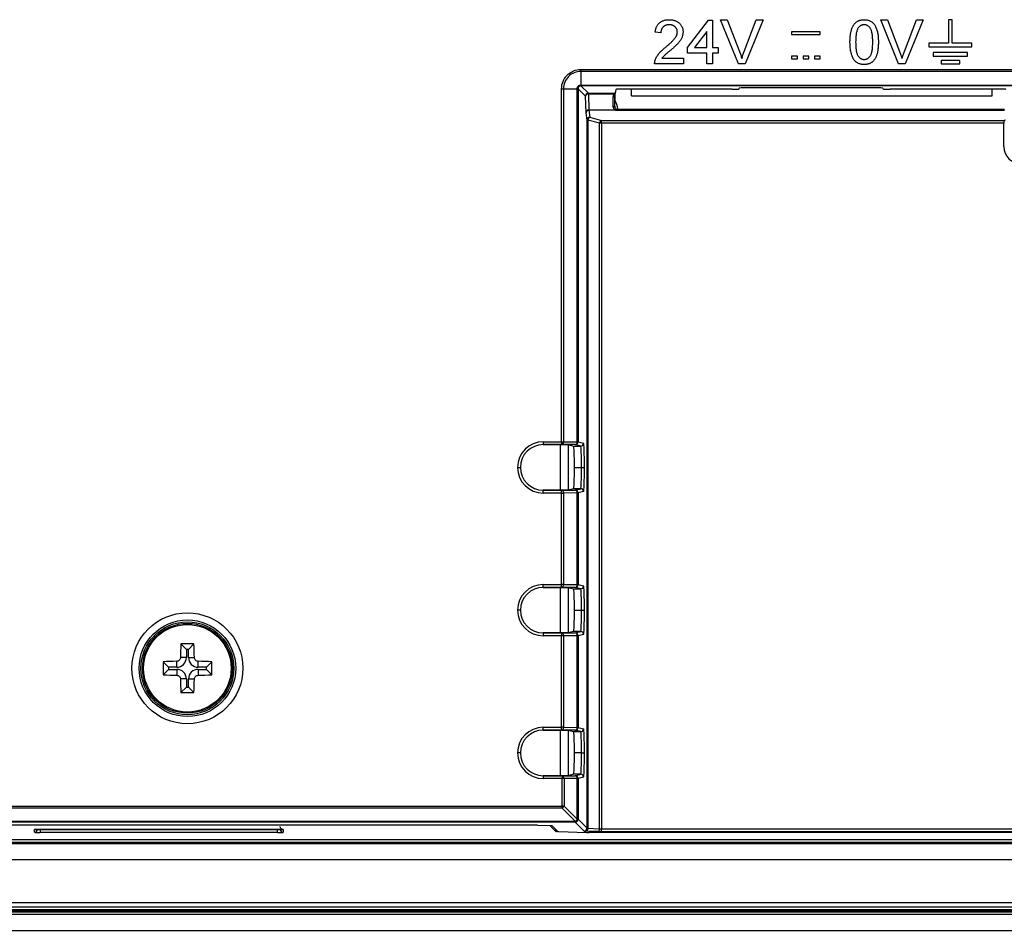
# Model space of a CAD drawing. Header units: millimetres. Extents: x 1316 to 1736, y 283 to 580.
# Tile 14 of 24: x 1613 to 1636, y 378 to 399. Entities that reach past the tile are written whole.
import ezdxf

# ---------------------------------------------------------------- set-up
doc = ezdxf.new("R2010")
doc.units = ezdxf.units.MM

msp = doc.modelspace()

# ---------------------------------------------------------------- linework, layer by layer
at = {"color": 7, "linetype": 'Continuous', "lineweight": 25}
for p, q in [((1628.892, 398.217), (1629.382, 398.853)), ((1629.382, 398.853), (1629.475, 398.853)), ((1629.475, 398.853), (1629.475, 398.217)), ((1630.078, 397.832), (1629.661, 398.866)), ((1629.661, 398.866), (1629.819, 398.866)), ((1629.819, 398.866), (1630.101, 398.125)), ((1630.213, 398.125), (1630.495, 398.866)), ((1630.653, 398.866), (1630.236, 397.832)), ((1630.495, 398.866), (1630.653, 398.866)), ((1633.814, 397.832), (1633.397, 398.866)), ((1633.397, 398.866), (1633.555, 398.866)), ((1633.555, 398.866), (1633.836, 398.125)), ((1633.949, 398.125), (1634.231, 398.866)), ((1634.389, 398.866), (1633.972, 397.832)), ((1634.231, 398.866), (1634.389, 398.866)), ((1634.982, 398.866), (1634.982, 398.316)), ((1635.066, 398.866), (1634.982, 398.866)), ((1635.066, 398.316), (1635.066, 398.866)), ((1628.269, 398.561), (1628.137, 398.574)), ((1629.343, 398.589), (1629.056, 398.217)), ((1629.343, 398.217), (1629.343, 398.589)), ((1631.987, 398.582), (1631.32, 398.582)), ((1631.32, 398.582), (1631.32, 398.516)), ((1631.987, 398.516), (1631.987, 398.582)), ((1631.32, 398.516), (1631.987, 398.516)), ((1634.982, 398.316), (1634.524, 398.316)), ((1634.524, 398.316), (1634.524, 398.232)), ((1635.524, 398.316), (1635.066, 398.316)), ((1635.524, 398.232), (1635.524, 398.316)), ((1628.892, 398.084), (1628.892, 398.217)), ((1629.343, 398.084), (1628.892, 398.084)), ((1629.056, 398.217), (1629.343, 398.217)), ((1629.343, 397.832), (1629.343, 398.084)), ((1629.475, 398.217), (1629.607, 398.217)), ((1629.607, 398.084), (1629.475, 398.084)), ((1629.475, 398.084), (1629.475, 397.832)), ((1629.607, 398.217), (1629.607, 398.084)), ((1634.524, 398.232), (1635.524, 398.232)), ((1635.424, 398.099), (1634.624, 398.099)), ((1634.624, 398.099), (1634.624, 398.016)), ((1635.424, 398.016), (1635.424, 398.099)), ((1628.294, 397.965), (1628.799, 397.965)), ((1628.799, 397.965), (1628.799, 397.832)), ((1631.454, 398.016), (1631.32, 398.016)), ((1631.32, 398.016), (1631.32, 397.949)), ((1631.32, 397.949), (1631.454, 397.949)), ((1631.454, 397.949), (1631.454, 398.016)), ((1631.72, 398.016), (1631.587, 398.016)), ((1631.587, 398.016), (1631.587, 397.949)), ((1631.587, 397.949), (1631.72, 397.949)), ((1631.72, 397.949), (1631.72, 398.016)), ((1631.854, 398.016), (1631.854, 397.949)), ((1631.987, 398.016), (1631.854, 398.016)), ((1631.854, 397.949), (1631.987, 397.949)), ((1631.987, 397.949), (1631.987, 398.016)), ((1634.624, 398.016), (1635.424, 398.016)), ((1635.241, 397.916), (1634.807, 397.916)), ((1634.807, 397.916), (1634.807, 397.832)), ((1635.241, 397.832), (1635.241, 397.916)), ((1626.403, 397.704), (1662.045, 397.704)), ((1626.403, 397.659), (1626.403, 397.341)), ((1662.045, 397.659), (1626.403, 397.659)), ((1628.799, 397.832), (1628.124, 397.832)), ((1629.475, 397.832), (1629.343, 397.832)), ((1630.236, 397.832), (1630.078, 397.832)), ((1633.972, 397.832), (1633.814, 397.832)), ((1634.807, 397.832), (1635.241, 397.832)), ((1625.953, 389.015), (1625.953, 397.254)), ((1625.998, 397.254), (1626.316, 397.254)), ((1625.998, 397.254), (1625.998, 389.015)), ((1626.316, 389.013), (1626.316, 397.254)), ((1626.337, 397.253), (1626.337, 397.254)), ((1626.337, 397.254), (1626.337, 389.013)), ((1626.51, 397.08), (1626.337, 397.253)), ((1626.403, 397.341), (1662.045, 397.341)), ((1626.403, 397.32), (1626.404, 397.32)), ((1662.045, 397.32), (1626.403, 397.32)), ((1626.404, 397.32), (1626.577, 397.147)), ((1627.222, 397.238), (1627.199, 397.146)), ((1629.925, 397.244), (1627.388, 397.244)), ((1627.584, 397.092), (1627.584, 397.244)), ((1630.096, 397.268), (1630.091, 397.25)), ((1633.282, 397.274), (1630.263, 397.274)), ((1633.453, 397.25), (1633.449, 397.268)), ((1636.156, 397.244), (1633.62, 397.244)), ((1635.997, 397.092), (1635.997, 397.244)), ((1626.524, 396.693), (1626.51, 397.08)), ((1626.577, 397.147), (1627.184, 397.147)), ((1626.577, 397.147), (1626.577, 397.127)), ((1626.577, 397.127), (1626.59, 396.759)), ((1627.177, 397.127), (1626.577, 397.127)), ((1627.157, 396.83), (1627.158, 397.061)), ((1627.191, 397.085), (1627.191, 396.853)), ((1627.195, 397.006), (1627.191, 397.008)), ((1627.196, 397.026), (1627.195, 397.006)), ((1627.198, 397.127), (1627.198, 397.124)), ((1627.584, 397.092), (1635.997, 397.092)), ((1626.546, 396.524), (1626.524, 396.693)), ((1626.591, 396.759), (1627.202, 396.759)), ((1626.591, 396.759), (1626.591, 396.75)), ((1626.591, 396.75), (1626.612, 396.589)), ((1627.202, 396.75), (1626.591, 396.75)), ((1627.202, 396.759), (1627.202, 396.75)), ((1627.256, 396.746), (1627.256, 396.778)), ((1627.256, 396.778), (1636.288, 396.778)), ((1636.288, 396.746), (1627.256, 396.746)), ((1626.546, 379.993), (1626.546, 396.524)), ((1626.565, 396.524), (1626.546, 396.524)), ((1626.565, 396.524), (1626.565, 379.99)), ((1626.838, 396.451), (1626.565, 396.524)), ((1626.612, 396.589), (1626.885, 396.516)), ((1626.885, 396.516), (1636.274, 396.516)), ((1626.885, 396.451), (1626.885, 396.516)), ((1636.274, 396.52), (1636.307, 396.529)), ((1636.274, 396.516), (1636.274, 396.52)), ((1626.838, 379.98), (1626.838, 396.451)), ((1626.885, 396.451), (1626.838, 396.451)), ((1636.273, 396.451), (1626.885, 396.451)), ((1626.885, 396.451), (1626.885, 379.979)), ((1636.273, 395.902), (1636.273, 396.451)), ((1625.525, 389.015), (1625.953, 389.015)), ((1625.525, 389.015), (1625.525, 388.949)), ((1625.953, 388.949), (1625.525, 388.949)), ((1625.525, 388.949), (1625.525, 388.948)), ((1625.525, 388.948), (1625.926, 388.948)), ((1625.926, 388.948), (1626.105, 388.946)), ((1625.926, 387.884), (1625.926, 388.948)), ((1625.953, 389.015), (1625.998, 389.015)), ((1625.953, 389.015), (1625.953, 388.949)), ((1626.27, 388.946), (1625.953, 388.949)), ((1625.998, 389.015), (1626.316, 389.013)), ((1626.105, 388.946), (1626.234, 388.914)), ((1626.105, 388.946), (1626.105, 387.885)), ((1626.234, 388.914), (1626.399, 388.914)), ((1626.399, 388.914), (1626.27, 388.946)), ((1626.316, 389.013), (1626.337, 389.013)), ((1626.337, 389.013), (1626.465, 388.981)), ((1624.925, 388.416), (1624.991, 388.416)), ((1624.992, 388.416), (1624.991, 388.416)), ((1626.253, 388.416), (1626.42, 388.416)), ((1625.525, 387.884), (1625.525, 387.883)), ((1625.926, 387.884), (1625.525, 387.884)), ((1625.525, 387.816), (1625.525, 387.883)), ((1625.525, 387.883), (1625.953, 387.883)), ((1625.953, 387.816), (1625.525, 387.816)), ((1626.105, 387.885), (1625.926, 387.884)), ((1625.953, 387.883), (1626.27, 387.886)), ((1625.953, 387.816), (1625.953, 387.883)), ((1625.953, 385.682), (1625.953, 387.816)), ((1625.953, 387.816), (1625.998, 387.816)), ((1626.316, 387.819), (1625.998, 387.816)), ((1625.998, 387.816), (1625.998, 385.682)), ((1626.234, 387.918), (1626.105, 387.885)), ((1626.399, 387.918), (1626.234, 387.918)), ((1626.27, 387.886), (1626.399, 387.918)), ((1626.316, 385.679), (1626.316, 387.819)), ((1626.316, 387.819), (1626.337, 387.819)), ((1626.465, 387.851), (1626.337, 387.819)), ((1626.337, 387.819), (1626.337, 385.679)), ((1625.525, 385.682), (1625.953, 385.682)), ((1625.525, 385.615), (1625.525, 385.682)), ((1625.998, 385.682), (1625.953, 385.682)), ((1625.953, 385.615), (1625.953, 385.682)), ((1625.998, 385.682), (1626.316, 385.679)), ((1626.316, 385.679), (1626.337, 385.679)), ((1626.337, 385.679), (1626.465, 385.647)), ((1625.953, 385.615), (1625.525, 385.615)), ((1625.525, 385.615), (1625.525, 385.614)), ((1625.525, 385.614), (1625.926, 385.614)), ((1625.926, 385.614), (1626.105, 385.613)), ((1625.926, 384.551), (1625.926, 385.614)), ((1626.27, 385.613), (1625.953, 385.615)), ((1626.105, 385.613), (1626.234, 385.581)), ((1626.105, 385.613), (1626.105, 384.552)), ((1626.234, 385.581), (1626.399, 385.581)), ((1626.399, 385.581), (1626.27, 385.613)), ((1624.991, 385.082), (1624.925, 385.083)), ((1624.992, 385.082), (1624.991, 385.082)), ((1626.253, 385.082), (1626.42, 385.082)), ((1625.525, 384.551), (1625.525, 384.55)), ((1625.926, 384.551), (1625.525, 384.551)), ((1625.525, 384.55), (1625.953, 384.55)), ((1625.525, 384.55), (1625.525, 384.483)), ((1626.105, 384.552), (1625.926, 384.551)), ((1625.953, 384.55), (1626.27, 384.552)), ((1625.953, 384.55), (1625.953, 384.483)), ((1626.234, 384.584), (1626.105, 384.552)), ((1626.399, 384.584), (1626.234, 384.584)), ((1626.27, 384.552), (1626.399, 384.584)), ((1626.465, 384.518), (1626.337, 384.486)), ((1617.199, 384.167), (1617.073, 384.293)), ((1617.249, 384.167), (1617.375, 384.293)), ((1625.953, 384.483), (1625.525, 384.483)), ((1625.953, 382.349), (1625.953, 384.483)), ((1625.998, 384.483), (1625.953, 384.483)), ((1626.316, 384.486), (1625.998, 384.483)), ((1625.998, 384.483), (1625.998, 382.349)), ((1626.316, 382.346), (1626.316, 384.486)), ((1626.316, 384.486), (1626.337, 384.486)), ((1626.337, 384.486), (1626.337, 382.346)), ((1617.199, 384.167), (1617.199, 383.976)), ((1617.249, 384.167), (1617.199, 384.167)), ((1617.249, 383.976), (1617.249, 384.167)), ((1616.782, 383.751), (1616.656, 383.877)), ((1616.974, 383.751), (1616.974, 383.888)), ((1617.199, 383.976), (1617.061, 383.976)), ((1617.249, 383.976), (1617.387, 383.976)), ((1617.474, 383.751), (1617.474, 383.888)), ((1617.666, 383.751), (1617.791, 383.877)), ((1616.782, 383.701), (1616.656, 383.575)), ((1616.974, 383.751), (1616.782, 383.751)), ((1616.782, 383.751), (1616.782, 383.701)), ((1616.782, 383.701), (1616.974, 383.701)), ((1616.974, 383.701), (1616.974, 383.563)), ((1617.666, 383.751), (1617.474, 383.751)), ((1617.474, 383.701), (1617.474, 383.563)), ((1617.474, 383.701), (1617.666, 383.701)), ((1617.666, 383.701), (1617.666, 383.751)), ((1617.666, 383.701), (1617.791, 383.575)), ((1617.199, 383.476), (1617.061, 383.476)), ((1617.199, 383.476), (1617.199, 383.284)), ((1617.249, 383.476), (1617.387, 383.476)), ((1617.249, 383.284), (1617.249, 383.476)), ((1617.199, 383.284), (1617.073, 383.158)), ((1617.199, 383.284), (1617.249, 383.284)), ((1617.249, 383.284), (1617.375, 383.158)), ((1625.525, 382.349), (1625.953, 382.349)), ((1625.525, 382.282), (1625.525, 382.349)), ((1625.953, 382.282), (1625.525, 382.282)), ((1625.525, 382.282), (1625.525, 382.281)), ((1625.525, 382.281), (1625.926, 382.281)), ((1625.926, 382.281), (1626.105, 382.28)), ((1625.926, 381.217), (1625.926, 382.281)), ((1625.998, 382.349), (1625.953, 382.349)), ((1625.953, 382.282), (1625.953, 382.349)), ((1626.27, 382.279), (1625.953, 382.282)), ((1625.998, 382.349), (1626.316, 382.346)), ((1626.105, 382.28), (1626.234, 382.247)), ((1626.105, 382.28), (1626.105, 381.219)), ((1626.234, 382.247), (1626.399, 382.247)), ((1626.399, 382.247), (1626.27, 382.279)), ((1626.316, 382.346), (1626.337, 382.346)), ((1626.337, 382.346), (1626.465, 382.314)), ((1624.991, 381.749), (1624.925, 381.749)), ((1624.991, 381.749), (1624.992, 381.749)), ((1626.42, 381.749), (1626.253, 381.749)), ((1625.525, 381.217), (1625.525, 381.216)), ((1625.926, 381.217), (1625.525, 381.217)), ((1625.525, 381.216), (1625.964, 381.216)), ((1625.525, 381.216), (1625.525, 381.15)), ((1625.964, 381.15), (1625.525, 381.15)), ((1626.105, 381.219), (1625.926, 381.217)), ((1625.964, 381.216), (1626.271, 381.219)), ((1625.964, 381.216), (1625.964, 381.15)), ((1625.964, 380.508), (1625.964, 381.15)), ((1626.011, 381.15), (1625.964, 381.15)), ((1626.318, 381.152), (1626.011, 381.15)), ((1626.011, 381.15), (1626.011, 380.508)), ((1626.234, 381.251), (1626.105, 381.219)), ((1626.399, 381.251), (1626.234, 381.251)), ((1626.271, 381.219), (1626.399, 381.251)), ((1626.318, 380.201), (1626.318, 381.152)), ((1626.318, 381.152), (1626.337, 381.152)), ((1626.465, 381.184), (1626.337, 381.152)), ((1626.337, 381.152), (1626.337, 380.201)), ((1578.051, 380.508), (1625.964, 380.508)), ((1625.964, 380.461), (1578.051, 380.461)), ((1625.964, 380.461), (1625.964, 380.508)), ((1626.011, 380.508), (1625.964, 380.508)), ((1626.271, 380.154), (1625.964, 380.461)), ((1626.011, 380.508), (1626.318, 380.201)), ((1578.051, 380.154), (1626.271, 380.154)), ((1626.271, 380.154), (1626.271, 380.134)), ((1626.318, 380.201), (1626.337, 380.201)), ((1626.337, 380.201), (1626.546, 379.993)), ((1625.344, 380.066), (1577.982, 380.066)), ((1626.271, 380.134), (1578.051, 380.134)), ((1613.657, 379.897), (1613.657, 379.962)), ((1613.724, 379.966), (1613.724, 379.964)), ((1613.791, 379.967), (1619.324, 379.967)), ((1613.791, 379.967), (1619.324, 379.967)), ((1613.791, 379.967), (1613.791, 379.967)), ((1613.791, 379.967), (1613.791, 379.959)), ((1613.791, 379.959), (1613.791, 379.892)), ((1613.791, 379.959), (1619.324, 379.959)), ((1619.324, 379.967), (1619.324, 379.967)), ((1619.324, 379.959), (1619.324, 379.967)), ((1619.324, 379.892), (1619.324, 379.959)), ((1619.391, 379.964), (1619.391, 379.966)), ((1619.457, 379.962), (1619.457, 379.897)), ((1625.39, 380.065), (1625.728, 380.054)), ((1625.816, 379.919), (1625.679, 380.056)), ((1625.866, 379.916), (1625.728, 380.054)), ((1625.816, 379.919), (1625.816, 379.965)), ((1625.836, 379.946), (1625.836, 379.917)), ((1626.479, 379.926), (1626.271, 380.134)), ((1626.791, 379.914), (1626.518, 379.923)), ((1626.565, 379.99), (1626.838, 379.98)), ((1626.885, 379.912), (1626.885, 379.979)), ((1626.885, 379.979), (1661.563, 379.979)), ((1576.959, 379.728), (1711.489, 379.728)), ((1619.324, 379.892), (1613.791, 379.892)), ((1625.866, 379.916), (1625.836, 379.917)), ((1625.885, 379.915), (1626.538, 379.892)), ((1661.863, 379.891), (1626.585, 379.891)), ((1661.563, 379.912), (1626.885, 379.912)), ((1576.891, 379.659), (1711.557, 379.659)), ((1711.557, 379.626), (1576.891, 379.626)), ((1711.489, 379.661), (1576.959, 379.661)), ((1576.891, 379.259), (1711.557, 379.259)), ((1576.891, 378.259), (1711.557, 378.259)), ((1576.891, 378.159), (1711.557, 378.159)), ((1576.891, 378.092), (1711.557, 378.092)), ((1576.874, 378.044), (1711.574, 378.044)), ((1711.574, 377.977), (1576.874, 377.977)), ((1711.561, 378.057), (1576.887, 378.057)), ((1711.557, 378.059), (1576.891, 378.059)), ((1575.773, 377.609), (1712.675, 377.609))]:
    msp.add_line(p, q, dxfattribs=at)
at = {"color": 7, "linetype": 'Continuous', "lineweight": 25, "flags": 128}
for points in [[(1613.671, 379.964), (1613.67, 379.963), (1613.657, 379.962)], [(1619.457, 379.962), (1619.444, 379.963), (1619.433, 379.967)]]:
    msp.add_lwpolyline(points, dxfattribs=at)
at = {"color": 7, "linetype": 'Continuous', "lineweight": 25}
for radius in [1.294, 1.127, 1.084, 1.049, 1.022]:
    msp.add_circle((1617.224, 383.726), radius, dxfattribs=at)
for centre, radius, start, end in [((1626.577, 397.08), 0.0667, 90.0817, 179.9183), ((1626.57, 397.066), 0.0614, 83.5946, 166.9671), ((1627.189, 397.155), 0.0299, 248.0342, 288.8546), ((1626.767, 396.765), 0.177, 182.0663, 184.8564), ((1627.161, 396.859), 0.0297, 261.7851, 348.744), ((1627.16, 396.809), 0.0654, 310.0063, 337.1857), ((1627.18, 396.784), 0.0402, 303.1603, 359.5194), ((1626.612, 396.522), 0.0662, 89.6454, 178.4049), ((1626.639, 396.519), 0.0745, 111.4196, 176.1696), ((1626.912, 396.446), 0.0745, 111.4196, 176.1696), ((1625.939, 389.007), 0.0597, 283.1776, 8.2325), ((1626.257, 389.004), 0.0597, 283.1776, 8.2325), ((1626.27, 389.013), 0.0667, 270.0368, 359.9959), ((1626.399, 388.981), 0.0667, 270.0368, 359.9959), ((1625.939, 387.825), 0.0597, 351.7675, 76.8224), ((1626.257, 387.827), 0.0597, 351.7675, 76.8224), ((1626.27, 387.819), 0.0667, 0.0041, 89.9632), ((1626.399, 387.851), 0.0667, 0.0041, 89.9632), ((1625.939, 385.673), 0.0597, 283.1776, 8.2325), ((1626.257, 385.671), 0.0597, 283.1776, 8.2325), ((1626.27, 385.679), 0.0667, 270.0368, 359.9959), ((1626.399, 385.647), 0.0667, 270.0368, 359.9959), ((1625.939, 384.492), 0.0597, 351.7675, 76.8224), ((1626.257, 384.494), 0.0597, 351.7675, 76.8224), ((1626.27, 384.486), 0.0667, 0.0041, 89.9632), ((1626.399, 384.518), 0.0667, 0.0041, 89.9632), ((1627.768, 383.737), 10.71, 177.0251, 178.725), ((1617.224, 372.987), 11.307, 89.2356, 90.7644), ((1606.68, 383.737), 10.71, 1.275, 2.9749), ((1627.963, 383.726), 11.307, 179.2356, 180.7644), ((1617.212, 373.182), 10.71, 91.275, 92.9749), ((1616.974, 383.976), 0.225, 270, 0), ((1617.474, 383.976), 0.225, 180, 270), ((1617.236, 373.182), 10.71, 87.0251, 88.725), ((1606.485, 383.726), 11.307, 359.2356, 0.7644), ((1616.974, 383.476), 0.225, 0, 90), ((1617.474, 383.476), 0.225, 90, 180), ((1617.212, 394.27), 10.71, 267.0251, 268.725), ((1627.768, 383.714), 10.71, 181.275, 182.9749), ((1606.68, 383.714), 10.71, 357.0251, 358.725), ((1617.236, 394.27), 10.71, 271.275, 272.9749), ((1617.224, 394.464), 11.307, 269.2356, 270.7644), ((1625.939, 382.34), 0.0597, 283.1776, 8.2325), ((1626.257, 382.337), 0.0597, 283.1776, 8.2325), ((1626.27, 382.346), 0.0667, 270.0368, 359.9959), ((1626.399, 382.314), 0.0667, 270.0368, 359.9959), ((1625.951, 381.158), 0.06, 352.3633, 78.1675), ((1626.259, 381.16), 0.06, 352.3633, 78.1675), ((1626.271, 381.152), 0.0667, 0.0041, 89.9632), ((1626.399, 381.184), 0.0667, 0.0041, 89.9632), ((1625.913, 380.558), 0.109, 297.2738, 332.7262), ((1626.221, 380.251), 0.109, 297.2738, 332.7262), ((1626.271, 380.201), 0.0667, 270.0817, 359.9183), ((1613.657, 379.964), 0.0666, 269.9825, 359.9825), ((1619.457, 379.964), 0.0666, 180.0175, 270.0175), ((1626.479, 379.993), 0.0667, 270.0817, 359.9183), ((1626.504, 379.983), 0.0614, 283.0329, 6.4054), ((1626.777, 379.973), 0.0614, 283.0329, 6.4054)]:
    msp.add_arc(centre, radius, start, end, dxfattribs=at)
for centre, major_axis, ratio, start_param, end_param in [((1627.388, 397.238), (0.167, 0), 0.034921, 1.570796, 3.132866), ((1629.925, 397.25), (0.167, 0), 0.034921, 4.712389, 6.274459), ((1630.263, 397.268), (0.167, 0), 0.034921, 1.570796, 3.132866), ((1633.282, 397.268), (0.167, 0), 0.034921, 0.008727, 1.570796), ((1633.62, 397.25), (0.167, 0), 0.034921, 3.150319, 4.712389), ((1636.156, 397.238), (0.167, 0), 0.034921, 0.008727, 1.570796), ((1626.59, 396.693), (0.0576, 0.034), 0.983289, 1.054598, 2.600714), ((1626.59, 396.693), (0.0665, 0.005), 0.860887, 1.507954, 3.05407), ((1626.597, 396.617), (-0.012, 0.141), 0.705212, 6.225099, 6.24075), ((1626.597, 396.641), (-0.01, 0.109), 0.608097, 6.227239, 6.242889), ((1636.274, 396.451), (0, 0.0667), 0.008727, 0.261714, 1.570796), ((1636.673, 395.902), (-0.283, -0.283), 0.999924, 5.497825, 7.068545), ((1625.525, 388.415), (-0.424, 0.424), 0.999924, 5.497825, 7.067502), ((1625.525, 388.415), (0.377, -0.377), 0.999905, 2.356233, 3.92591), ((1625.525, 388.414), (-0.377, 0.377), 0.999924, 5.497825, 7.065856), ((1626.234, 388.381), (0, 0.533), 0.034921, 4.778472, 6.274459), ((1626.399, 388.381), (0, 0.533), 0.039286, 4.778472, 6.274459), ((1626.465, 388.381), (0, 0.6), 0.034921, 4.771121, 6.274459), ((1625.525, 388.416), (0.424, 0.424), 0.999924, 2.357044, 3.926953), ((1625.525, 388.416), (0.377, 0.377), 0.999905, 2.357276, 3.926953), ((1625.525, 388.417), (0.377, 0.377), 0.999924, 2.358922, 3.926953), ((1626.234, 388.451), (0, 0.533), 0.034921, 3.150319, 4.646306), ((1626.399, 388.451), (0, 0.533), 0.039286, 3.150319, 4.646306), ((1626.465, 388.451), (0, 0.6), 0.034921, 3.150319, 4.653657), ((1625.525, 385.082), (-0.424, 0.424), 0.999924, 5.497825, 7.067502), ((1625.525, 385.082), (0.377, -0.377), 0.999905, 2.356233, 3.92591), ((1625.525, 385.081), (-0.377, 0.377), 0.999924, 5.497825, 7.065856), ((1626.234, 385.047), (0, 0.533), 0.034921, 4.778472, 6.274459), ((1626.399, 385.047), (0, 0.533), 0.039286, 4.778472, 6.274459), ((1626.465, 385.047), (0, 0.6), 0.034921, 4.771121, 6.274459), ((1625.525, 385.083), (0.424, 0.424), 0.999924, 2.357044, 3.926953), ((1625.525, 385.083), (0.377, 0.377), 0.999905, 2.357276, 3.926953), ((1625.525, 385.084), (0.377, 0.377), 0.999924, 2.358922, 3.926953), ((1626.234, 385.118), (0, 0.533), 0.034921, 3.150319, 4.646306), ((1626.399, 385.118), (0, 0.533), 0.039286, 3.150319, 4.646306), ((1626.465, 385.118), (0, 0.6), 0.034921, 3.150319, 4.653657), ((1625.525, 381.748), (-0.424, 0.424), 0.999924, 5.497825, 7.067502), ((1625.525, 381.748), (0.377, -0.377), 0.999905, 2.356233, 3.92591), ((1625.525, 381.748), (-0.377, 0.377), 0.999924, 5.497825, 7.065856), ((1626.234, 381.714), (0, 0.533), 0.034921, 4.778472, 6.274459), ((1626.399, 381.714), (0, 0.533), 0.039286, 4.778472, 6.274459), ((1626.465, 381.714), (0, 0.6), 0.034921, 4.771121, 6.274459), ((1625.525, 381.75), (0.424, 0.424), 0.999924, 2.357044, 3.926953), ((1625.525, 381.75), (0.377, 0.377), 0.999905, 2.357276, 3.926953), ((1625.525, 381.751), (0.377, 0.377), 0.999924, 2.358922, 3.926953), ((1626.234, 381.784), (0, 0.533), 0.034921, 3.150319, 4.646306), ((1626.399, 381.784), (0, 0.533), 0.039286, 3.150319, 4.646306), ((1626.465, 381.784), (0, 0.6), 0.034921, 3.150319, 4.653657), ((1613.791, 379.962), (0.133, 0), 0.034921, 2.425939, 3.141593), ((1613.791, 379.962), (0.133, 0), 0.034921, 1.570796, 2.425939), ((1613.791, 379.964), (0.0667, 0), 0.069842, 3.141593, 4.712389), ((1619.324, 379.962), (0.133, 0), 0.034921, 0.752116, 1.570796), ((1619.324, 379.964), (0.0667, 0), 0.069842, 4.712389, 6.283185), ((1619.324, 379.962), (0.133, 0), 0.034921, 0, 0.752116), ((1625.344, 380.063), (0.0667, 0), 0.034921, 0.820305, 1.570796), ((1626.612, 379.926), (0.133, 0), 0.034921, 3.176499, 3.926991), ((1626.612, 379.993), (0.0667, 0), 0.069842, 3.176499, 3.926991), ((1626.885, 379.983), (0.0667, 0), 0.069842, 3.926991, 4.712389), ((1613.791, 379.897), (0.133, 0), 0.034921, 3.141593, 4.712389), ((1619.324, 379.897), (0.133, 0), 0.034921, 4.712389, 6.283185), ((1625.883, 379.919), (0.0667, 0), 0.034921, 3.176499, 3.926991), ((1625.932, 379.916), (0.0667, 0), 0.034921, 3.176499, 3.926991), ((1626.585, 379.893), (0.0667, 0), 0.034921, 3.926991, 4.712389), ((1626.885, 379.917), (0.133, 0), 0.034921, 3.926991, 4.712389)]:
    msp.add_ellipse(centre, major_axis=major_axis, ratio=ratio, start_param=start_param, end_param=end_param, dxfattribs=at)
for points, knots in [([(1628.137, 398.574), (1628.138, 398.586), (1628.141, 398.608), (1628.148, 398.641), (1628.157, 398.671), (1628.168, 398.7), (1628.182, 398.726), (1628.197, 398.75), (1628.216, 398.772), (1628.236, 398.792), (1628.259, 398.809), (1628.283, 398.824), (1628.309, 398.837), (1628.338, 398.848), (1628.368, 398.856), (1628.4, 398.861), (1628.433, 398.865), (1628.456, 398.866), (1628.468, 398.866)], [0, 0, 0, 0, 0.070675, 0.137493, 0.201473, 0.262869, 0.32255, 0.380737, 0.43822, 0.495487, 0.553484, 0.611346, 0.670644, 0.731587, 0.794183, 0.859445, 0.928208, 1, 1, 1, 1]), ([(1628.468, 398.866), (1628.48, 398.866), (1628.503, 398.865), (1628.537, 398.861), (1628.569, 398.855), (1628.599, 398.846), (1628.628, 398.834), (1628.654, 398.82), (1628.678, 398.803), (1628.701, 398.784), (1628.721, 398.763), (1628.738, 398.741), (1628.753, 398.717), (1628.765, 398.692), (1628.775, 398.666), (1628.781, 398.639), (1628.786, 398.61), (1628.786, 398.59), (1628.786, 398.581)], [0, 0, 0, 0, 0.0747119, 0.1455392, 0.2133391, 0.2786151, 0.3420942, 0.4038901, 0.4650634, 0.5265767, 0.5873283, 0.6463805, 0.7043453, 0.7616719, 0.8194179, 0.8780394, 0.9377955, 1, 1, 1, 1]), ([(1632.681, 398.342), (1632.681, 398.357), (1632.681, 398.386), (1632.683, 398.428), (1632.686, 398.468), (1632.69, 398.506), (1632.695, 398.542), (1632.702, 398.576), (1632.709, 398.608), (1632.718, 398.637), (1632.727, 398.665), (1632.738, 398.691), (1632.751, 398.715), (1632.764, 398.738), (1632.778, 398.758), (1632.793, 398.777), (1632.81, 398.794), (1632.828, 398.809), (1632.847, 398.822), (1632.867, 398.834), (1632.888, 398.844), (1632.911, 398.852), (1632.934, 398.858), (1632.959, 398.863), (1632.985, 398.865), (1633.003, 398.866), (1633.012, 398.866)], [0, 0, 0, 0, 0.063114, 0.123615, 0.180974, 0.235261, 0.287101, 0.336031, 0.382382, 0.426334, 0.468211, 0.50825, 0.546628, 0.58365, 0.618994, 0.653583, 0.687156, 0.720422, 0.75323, 0.78626, 0.819504, 0.853545, 0.888308, 0.923996, 0.96135, 1, 1, 1, 1]), ([(1633.012, 398.866), (1633.025, 398.865), (1633.052, 398.865), (1633.09, 398.858), (1633.125, 398.848), (1633.159, 398.833), (1633.19, 398.815), (1633.218, 398.793), (1633.241, 398.767), (1633.262, 398.737), (1633.279, 398.703), (1633.295, 398.667), (1633.309, 398.627), (1633.319, 398.591), (1633.326, 398.56), (1633.331, 398.535), (1633.335, 398.508), (1633.338, 398.478), (1633.34, 398.447), (1633.342, 398.414), (1633.343, 398.379), (1633.343, 398.354), (1633.343, 398.342)], [0, 0, 0, 0, 0.056724, 0.111437, 0.164368, 0.216435, 0.267641, 0.31736, 0.367473, 0.41821, 0.471404, 0.527966, 0.588061, 0.652134, 0.686345, 0.723264, 0.76261, 0.804739, 0.84943, 0.896711, 0.94689, 1, 1, 1, 1]), ([(1628.465, 398.747), (1628.458, 398.746), (1628.444, 398.746), (1628.423, 398.744), (1628.404, 398.74), (1628.386, 398.735), (1628.368, 398.728), (1628.352, 398.719), (1628.337, 398.709), (1628.323, 398.698), (1628.311, 398.685), (1628.3, 398.671), (1628.29, 398.655), (1628.283, 398.639), (1628.277, 398.621), (1628.273, 398.602), (1628.27, 398.582), (1628.27, 398.568), (1628.269, 398.561)], [0, 0, 0, 0, 0.070696, 0.138358, 0.20337, 0.2657, 0.327256, 0.386512, 0.445858, 0.505173, 0.56378, 0.622343, 0.680824, 0.739795, 0.800801, 0.864239, 0.930631, 1, 1, 1, 1]), ([(1628.376, 398.219), (1628.389, 398.23), (1628.415, 398.252), (1628.451, 398.284), (1628.484, 398.313), (1628.513, 398.341), (1628.539, 398.367), (1628.562, 398.391), (1628.581, 398.413), (1628.597, 398.433), (1628.611, 398.452), (1628.622, 398.471), (1628.632, 398.489), (1628.64, 398.507), (1628.646, 398.526), (1628.65, 398.544), (1628.653, 398.562), (1628.653, 398.573), (1628.654, 398.579)], [0, 0, 0, 0, 0.11141, 0.214526, 0.309417, 0.396087, 0.474284, 0.544374, 0.60642, 0.660582, 0.709794, 0.756451, 0.800767, 0.843168, 0.884295, 0.923885, 0.962359, 1, 1, 1, 1]), ([(1628.654, 398.579), (1628.653, 398.585), (1628.653, 398.596), (1628.651, 398.613), (1628.647, 398.629), (1628.641, 398.644), (1628.634, 398.659), (1628.624, 398.673), (1628.614, 398.686), (1628.602, 398.698), (1628.588, 398.71), (1628.573, 398.719), (1628.558, 398.728), (1628.541, 398.735), (1628.524, 398.74), (1628.505, 398.744), (1628.485, 398.746), (1628.472, 398.746), (1628.465, 398.747)], [0, 0, 0, 0, 0.061762, 0.121174, 0.179421, 0.236843, 0.294322, 0.353191, 0.412721, 0.474522, 0.537057, 0.599591, 0.662367, 0.725246, 0.790316, 0.857724, 0.927232, 1, 1, 1, 1]), ([(1628.786, 398.581), (1628.786, 398.57), (1628.785, 398.55), (1628.781, 398.519), (1628.773, 398.489), (1628.763, 398.459), (1628.749, 398.428), (1628.732, 398.397), (1628.71, 398.365), (1628.689, 398.338), (1628.67, 398.316), (1628.653, 398.297), (1628.633, 398.277), (1628.611, 398.256), (1628.587, 398.233), (1628.56, 398.209), (1628.53, 398.183), (1628.51, 398.166), (1628.499, 398.157)], [0, 0, 0, 0, 0.057945, 0.116018, 0.174826, 0.234683, 0.296827, 0.364061, 0.436192, 0.51426, 0.556976, 0.604856, 0.657675, 0.715751, 0.77884, 0.847501, 0.921228, 1, 1, 1, 1]), ([(1632.873, 398.676), (1632.868, 398.668), (1632.858, 398.65), (1632.846, 398.62), (1632.836, 398.585), (1632.828, 398.546), (1632.821, 398.502), (1632.817, 398.453), (1632.814, 398.399), (1632.814, 398.362), (1632.813, 398.342)], [0, 0, 0, 0, 0.083888, 0.177154, 0.282514, 0.3994, 0.529491, 0.672802, 0.829536, 1, 1, 1, 1]), ([(1633.011, 398.747), (1633.004, 398.746), (1632.99, 398.746), (1632.971, 398.743), (1632.952, 398.737), (1632.934, 398.729), (1632.917, 398.719), (1632.901, 398.707), (1632.887, 398.692), (1632.878, 398.681), (1632.873, 398.676)], [0, 0, 0, 0, 0.127665, 0.251739, 0.372753, 0.492147, 0.61407, 0.737197, 0.865607, 1, 1, 1, 1]), ([(1633.211, 398.342), (1633.211, 398.362), (1633.211, 398.399), (1633.208, 398.453), (1633.204, 398.501), (1633.198, 398.544), (1633.19, 398.582), (1633.181, 398.615), (1633.169, 398.643), (1633.156, 398.666), (1633.141, 398.685), (1633.126, 398.702), (1633.109, 398.716), (1633.091, 398.727), (1633.073, 398.736), (1633.053, 398.742), (1633.032, 398.746), (1633.018, 398.746), (1633.011, 398.747)], [0, 0, 0, 0, 0.115629, 0.221541, 0.317048, 0.403151, 0.480181, 0.547649, 0.607036, 0.658652, 0.705723, 0.749804, 0.792587, 0.833874, 0.874768, 0.915223, 0.956881, 1, 1, 1, 1]), ([(1632.781, 397.919), (1632.773, 397.931), (1632.756, 397.955), (1632.737, 397.996), (1632.719, 398.042), (1632.705, 398.093), (1632.694, 398.148), (1632.686, 398.209), (1632.682, 398.274), (1632.681, 398.319), (1632.681, 398.342)], [0, 0, 0, 0, 0.097421, 0.200886, 0.311172, 0.429798, 0.55774, 0.694715, 0.84213, 1, 1, 1, 1]), ([(1632.813, 398.342), (1632.814, 398.323), (1632.814, 398.285), (1632.816, 398.23), (1632.821, 398.181), (1632.827, 398.138), (1632.835, 398.099), (1632.845, 398.066), (1632.856, 398.038), (1632.87, 398.016), (1632.885, 397.998), (1632.901, 397.982), (1632.917, 397.968), (1632.934, 397.957), (1632.953, 397.949), (1632.972, 397.943), (1632.992, 397.939), (1633.005, 397.939), (1633.012, 397.938)], [0, 0, 0, 0, 0.118406, 0.226654, 0.324092, 0.411705, 0.489026, 0.556909, 0.616233, 0.667349, 0.713512, 0.757697, 0.799493, 0.839976, 0.879886, 0.919149, 0.959227, 1, 1, 1, 1]), ([(1633.012, 397.938), (1633.019, 397.939), (1633.033, 397.939), (1633.053, 397.943), (1633.072, 397.949), (1633.09, 397.958), (1633.107, 397.968), (1633.124, 397.982), (1633.139, 397.998), (1633.154, 398.016), (1633.168, 398.039), (1633.18, 398.067), (1633.189, 398.1), (1633.197, 398.138), (1633.203, 398.181), (1633.208, 398.23), (1633.211, 398.285), (1633.211, 398.323), (1633.211, 398.342)], [0, 0, 0, 0, 0.0407818, 0.0808696, 0.1202682, 0.1601869, 0.2004597, 0.2422652, 0.2864593, 0.3329521, 0.3844305, 0.4433891, 0.5116815, 0.58902, 0.6762452, 0.7737052, 0.8815678, 1, 1, 1, 1]), ([(1633.343, 398.342), (1633.343, 398.327), (1633.343, 398.299), (1633.341, 398.257), (1633.338, 398.217), (1633.335, 398.179), (1633.329, 398.143), (1633.323, 398.109), (1633.316, 398.078), (1633.307, 398.048), (1633.297, 398.02), (1633.286, 397.994), (1633.275, 397.97), (1633.261, 397.948), (1633.247, 397.927), (1633.232, 397.908), (1633.215, 397.891), (1633.197, 397.876), (1633.178, 397.863), (1633.158, 397.851), (1633.137, 397.841), (1633.114, 397.833), (1633.09, 397.827), (1633.065, 397.822), (1633.039, 397.82), (1633.021, 397.819), (1633.012, 397.819)], [0, 0, 0, 0, 0.062874, 0.122837, 0.179657, 0.23396, 0.285595, 0.334513, 0.380905, 0.424895, 0.466529, 0.506488, 0.545032, 0.581831, 0.617448, 0.652067, 0.68588, 0.719175, 0.752182, 0.78524, 0.818656, 0.852548, 0.887626, 0.923635, 0.961022, 1, 1, 1, 1]), ([(1628.138, 397.924), (1628.142, 397.936), (1628.151, 397.961), (1628.169, 397.997), (1628.19, 398.032), (1628.211, 398.061), (1628.23, 398.084), (1628.246, 398.102), (1628.263, 398.12), (1628.283, 398.139), (1628.304, 398.158), (1628.326, 398.178), (1628.35, 398.199), (1628.367, 398.212), (1628.376, 398.219)], [0, 0, 0, 0, 0.100388, 0.204407, 0.310686, 0.422157, 0.480685, 0.543238, 0.6095, 0.679555, 0.753841, 0.831641, 0.913813, 1, 1, 1, 1]), ([(1628.499, 398.157), (1628.49, 398.149), (1628.473, 398.135), (1628.449, 398.115), (1628.427, 398.096), (1628.407, 398.08), (1628.389, 398.065), (1628.374, 398.052), (1628.362, 398.041), (1628.343, 398.024), (1628.32, 398), (1628.302, 397.976), (1628.294, 397.965)], [0, 0, 0, 0, 0.1242, 0.23683, 0.339495, 0.431254, 0.511455, 0.581223, 0.640495, 0.688308, 0.850333, 1, 1, 1, 1]), ([(1630.101, 398.125), (1630.106, 398.111), (1630.117, 398.082), (1630.132, 398.04), (1630.145, 397.999), (1630.153, 397.971), (1630.157, 397.958)], [0, 0, 0, 0, 0.265687, 0.519738, 0.765585, 1, 1, 1, 1]), ([(1630.157, 397.958), (1630.166, 397.986), (1630.183, 398.042), (1630.203, 398.097), (1630.213, 398.125)], [0, 0, 0, 0, 0.496441, 1, 1, 1, 1]), ([(1633.836, 398.125), (1633.842, 398.111), (1633.853, 398.082), (1633.868, 398.04), (1633.881, 397.999), (1633.889, 397.971), (1633.893, 397.958)], [0, 0, 0, 0, 0.265687, 0.519738, 0.765585, 1, 1, 1, 1]), ([(1633.893, 397.958), (1633.902, 397.986), (1633.918, 398.042), (1633.939, 398.097), (1633.949, 398.125)], [0, 0, 0, 0, 0.496441, 1, 1, 1, 1]), ([(1628.124, 397.832), (1628.124, 397.84), (1628.124, 397.856), (1628.126, 397.879), (1628.13, 397.902), (1628.135, 397.917), (1628.138, 397.924)], [0, 0, 0, 0, 0.252643, 0.50444, 0.750407, 1, 1, 1, 1]), ([(1633.012, 397.819), (1633, 397.82), (1632.977, 397.82), (1632.943, 397.825), (1632.911, 397.833), (1632.881, 397.843), (1632.853, 397.858), (1632.827, 397.875), (1632.803, 397.895), (1632.788, 397.911), (1632.781, 397.919)], [0, 0, 0, 0, 0.137903, 0.268873, 0.395178, 0.517089, 0.636743, 0.756222, 0.876628, 1, 1, 1, 1]), ([(1625.953, 397.254), (1625.953, 397.314), (1625.964, 397.371), (1625.998, 397.453), (1626.012, 397.479), (1626.045, 397.528), (1626.064, 397.551), (1626.126, 397.614), (1626.176, 397.647), (1626.284, 397.692), (1626.343, 397.704), (1626.403, 397.704)], [0, 0, 0, 0, 0.25, 0.25, 0.375, 0.375, 0.5, 0.5, 0.75, 0.75, 1, 1, 1, 1]), ([(1626.403, 397.659), (1626.35, 397.659), (1626.296, 397.648), (1626.199, 397.608), (1626.154, 397.578), (1626.079, 397.503), (1626.049, 397.459), (1626.009, 397.36), (1625.998, 397.307), (1625.998, 397.254)], [0, 0, 0, 0, 0.25, 0.25, 0.5, 0.5, 0.75, 0.75, 1, 1, 1, 1]), ([(1626.316, 397.254), (1626.316, 397.277), (1626.325, 397.299), (1626.358, 397.332), (1626.38, 397.341), (1626.403, 397.341)], [0, 0, 0, 0, 0.5, 0.5, 1, 1, 1, 1]), ([(1626.337, 397.254), (1626.337, 397.255), (1626.337, 397.255), (1626.336, 397.255), (1626.336, 397.255), (1626.334, 397.255), (1626.333, 397.255), (1626.328, 397.254), (1626.322, 397.254), (1626.316, 397.254)], [0, 0, 0, 0, 0.125, 0.125, 0.25, 0.25, 0.5, 0.5, 1, 1, 1, 1]), ([(1626.404, 397.32), (1626.395, 397.32), (1626.386, 397.318), (1626.37, 397.312), (1626.363, 397.307), (1626.35, 397.294), (1626.345, 397.287), (1626.339, 397.271), (1626.337, 397.262), (1626.337, 397.253)], [0, 0, 0, 0, 0.25, 0.25, 0.5, 0.5, 0.75, 0.75, 1, 1, 1, 1]), ([(1626.403, 397.32), (1626.402, 397.32), (1626.402, 397.32), (1626.402, 397.321), (1626.402, 397.321), (1626.402, 397.323), (1626.402, 397.324), (1626.403, 397.329), (1626.403, 397.335), (1626.403, 397.341)], [0, 0, 0, 0, 0.125, 0.125, 0.25, 0.25, 0.5, 0.5, 1, 1, 1, 1]), ([(1627.158, 397.061), (1627.167, 397.061), (1627.175, 397.064), (1627.188, 397.072), (1627.191, 397.078), (1627.191, 397.085)], [0, 0, 0, 0, 0.5, 0.5, 1, 1, 1, 1]), ([(1627.177, 397.127), (1627.179, 397.129), (1627.182, 397.131), (1627.184, 397.133), (1627.186, 397.135), (1627.188, 397.137), (1627.19, 397.139), (1627.191, 397.14), (1627.192, 397.141), (1627.193, 397.142), (1627.193, 397.142), (1627.193, 397.143), (1627.193, 397.143), (1627.193, 397.144), (1627.192, 397.145), (1627.191, 397.146), (1627.19, 397.146), (1627.19, 397.146), (1627.19, 397.146), (1627.188, 397.146), (1627.186, 397.147), (1627.184, 397.147)], [0, 0, 0, 0, 0.0000312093, 0.0000312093, 0.0000312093, 0.0000693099, 0.0000693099, 0.0000693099, 0.000092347, 0.000092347, 0.000092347, 0.0001038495, 0.0001038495, 0.0001038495, 0.000130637, 0.000130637, 0.000130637, 0.0001385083, 0.0001385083, 0.0001385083, 0.0001690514, 0.0001690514, 0.0001690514, 0.0001690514]), ([(1627.199, 397.146), (1627.195, 397.147), (1627.19, 397.147), (1627.185, 397.147), (1627.185, 397.147), (1627.185, 397.147), (1627.184, 397.147)], [0, 0, 0, 0, 0.00005060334, 0.00005060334, 0.00005060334, 0.0000538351, 0.0000538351, 0.0000538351, 0.0000538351]), ([(1627.196, 397.026), (1627.195, 397.023), (1627.193, 397.018), (1627.192, 397.012), (1627.191, 397.01), (1627.191, 397.008), (1627.19, 397.008), (1627.19, 397.008)], [0, 0, 0, 0, 0.4988825, 0.7483514, 0.8737065, 0.9438262, 1, 1, 1, 1]), ([(1627.198, 397.124), (1627.198, 397.111), (1627.197, 397.087), (1627.197, 397.059), (1627.196, 397.04), (1627.196, 397.03), (1627.196, 397.026)], [0, 0, 0, 0, 0.391818, 0.695907, 0.883226, 1, 1, 1, 1]), ([(1627.199, 397.146), (1627.199, 397.144), (1627.199, 397.141), (1627.198, 397.137), (1627.198, 397.134), (1627.198, 397.13), (1627.198, 397.127)], [0, 0, 0, 0, 0.0000773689, 0.0000773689, 0.0000773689, 0.0001550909, 0.0001550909, 0.0001550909, 0.0001550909]), ([(1627.202, 396.759), (1627.188, 396.768), (1627.177, 396.779), (1627.162, 396.803), (1627.157, 396.816), (1627.157, 396.83)], [0, 0, 0, 0, 0.5, 0.5, 1, 1, 1, 1]), ([(1627.191, 396.853), (1627.19, 396.84), (1627.194, 396.828), (1627.203, 396.804), (1627.21, 396.793), (1627.22, 396.783)], [0, 0, 0, 0, 0.5, 0.5, 1, 1, 1, 1]), ([(1626.42, 388.416), (1626.437, 388.416), (1626.454, 388.416), (1626.478, 388.416), (1626.486, 388.416), (1626.486, 388.416)], [0, 0, 0, 0, 0.5, 0.5, 1, 1, 1, 1]), ([(1626.42, 385.082), (1626.437, 385.082), (1626.454, 385.082), (1626.478, 385.082), (1626.486, 385.082), (1626.486, 385.082)], [0, 0, 0, 0, 0.5, 0.5, 1, 1, 1, 1]), ([(1617.061, 383.976), (1617.061, 383.953), (1617.051, 383.931), (1617.019, 383.899), (1616.997, 383.889), (1616.974, 383.888)], [0, 0, 0, 0, 0.5, 0.5, 1, 1, 1, 1]), ([(1617.474, 383.888), (1617.451, 383.889), (1617.429, 383.898), (1617.397, 383.931), (1617.387, 383.953), (1617.387, 383.976)], [0, 0, 0, 0, 0.5, 0.5, 1, 1, 1, 1]), ([(1616.974, 383.563), (1616.997, 383.563), (1617.019, 383.553), (1617.051, 383.521), (1617.061, 383.499), (1617.061, 383.476)], [0, 0, 0, 0, 0.5, 0.5, 1, 1, 1, 1]), ([(1617.387, 383.476), (1617.387, 383.499), (1617.397, 383.521), (1617.429, 383.553), (1617.451, 383.563), (1617.474, 383.563)], [0, 0, 0, 0, 0.5, 0.5, 1, 1, 1, 1]), ([(1626.42, 381.749), (1626.437, 381.749), (1626.454, 381.749), (1626.478, 381.749), (1626.486, 381.749), (1626.486, 381.749)], [0, 0, 0, 0, 0.5, 0.5, 1, 1, 1, 1]), ([(1613.671, 379.964), (1613.671, 379.964), (1613.672, 379.964), (1613.678, 379.965), (1613.688, 379.965), (1613.693, 379.965)], [0, 0, 0, 0, 0.194883, 0.543721, 1, 1, 1, 1]), ([(1619.424, 379.972), (1619.419, 379.975), (1619.408, 379.982), (1619.396, 379.999), (1619.391, 380.016), (1619.391, 380.026), (1619.391, 380.029)], [0, 0, 0, 0, 0.248726, 0.556689, 0.89721, 1, 1, 1, 1]), ([(1619.418, 379.965), (1619.425, 379.965), (1619.436, 379.965), (1619.444, 379.964), (1619.444, 379.964), (1619.443, 379.964)], [0, 0, 0, 0, 0.508142, 0.84344, 1, 1, 1, 1])]:
    msp.add_open_spline(points, degree=3, knots=knots, dxfattribs=at)
for points in [[(1626.403, 397.704), (1626.403, 397.688), (1626.403, 397.671), (1626.403, 397.659)], [(1625.953, 397.254), (1625.969, 397.254), (1625.986, 397.254), (1625.998, 397.254)], [(1627.158, 397.061), (1627.158, 397.084), (1627.163, 397.107), (1627.177, 397.127)], [(1627.19, 397.008), (1627.22, 396.931), (1627.251, 396.855), (1627.256, 396.778)], [(1627.198, 397.124), (1627.193, 397.111), (1627.191, 397.097), (1627.191, 397.085)], [(1627.256, 396.746), (1627.237, 396.746), (1627.218, 396.747), (1627.202, 396.75)], [(1627.22, 396.783), (1627.231, 396.78), (1627.243, 396.778), (1627.256, 396.778)]]:
    msp.add_open_spline(points, degree=3, dxfattribs=at)

doc.saveas('drawing.dxf')
